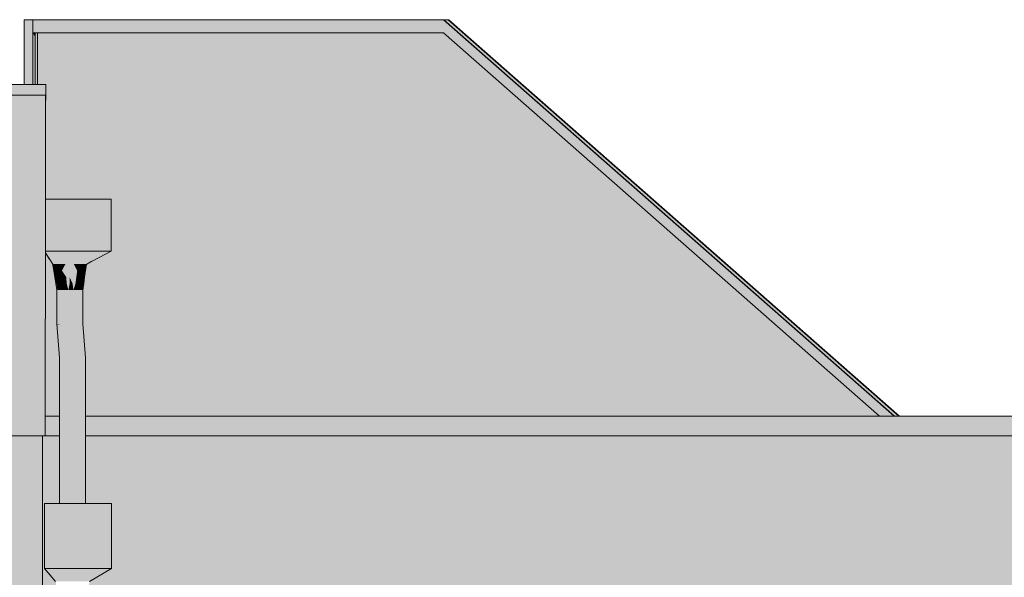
# Model space of a CAD drawing. Header units: metres. Extents: x 0 to 0.84, y 0 to 0.297.
# Tile 33 of 50: x 0.69542 to 0.70299, y 0.24433 to 0.24861. Entities that reach past the tile are written whole.
import ezdxf

# ---------------------------------------------------------------- set-up
doc = ezdxf.new("R2010")
doc.units = ezdxf.units.M
doc.layers.add('Standard', color=7, linetype='Continuous', lineweight=25)

msp = doc.modelspace()

# ---------------------------------------------------------------- hatches: boundary and pattern name
at = {"layer": 'Standard', "linetype": 'Continuous', "lineweight": 13, "true_color": 0xbababa, "transparency": 33554687}
for points in [[(0.6954548, 0.248615), (0.6954548, 0.2481153), (0.6955205, 0.2481153), (0.6955205, 0.248615)], [(0.6956177, 0.2468206), (0.6956481, 0.2467758), (0.6956177, 0.2468228)], [(0.6957394, 0.246735), (0.6957068, 0.246735), (0.6957176, 0.246685)], [(0.6957176, 0.246685), (0.6957318, 0.246685), (0.695746, 0.246685), (0.6957394, 0.246735)], [(0.6958912, 0.246685), (0.6959019, 0.246735), (0.6958856, 0.246735)], [(0.6959343, 0.246735), (0.6959357, 0.246735), (0.695975, 0.2467565)], [(0.6957786, 0.2466349), (0.695746, 0.246685), (0.6957562, 0.24661)], [(0.6959048, 0.2466349), (0.6959196, 0.246685), (0.6959054, 0.246685)], [(0.695782, 0.246585), (0.6957786, 0.2466349), (0.6957562, 0.24661)], [(0.6957949, 0.246535), (0.6958045, 0.246585), (0.6957915, 0.2466349), (0.695782, 0.246585)], [(0.6958901, 0.246585), (0.6958984, 0.246585), (0.6959043, 0.24661)], [(0.6959066, 0.246585), (0.6958984, 0.246585), (0.6958923, 0.24656)], [(0.6959031, 0.246535), (0.695905, 0.246535), (0.6959125, 0.246585)], [(0.6959132, 0.2466349), (0.6959043, 0.24661), (0.6959113, 0.24661)], [(0.6957124, 0.246535), (0.695705, 0.246535), (0.695705, 0.246275), (0.6957124, 0.246275)], [(0.6957339, 0.246535), (0.6957124, 0.246535), (0.6957124, 0.246275), (0.6957339, 0.246275)], [(0.6957124, 0.246275), (0.695705, 0.246275), (0.6957261, 0.246015), (0.6957336, 0.246015)], [(0.6957336, 0.246015), (0.6957261, 0.246015), (0.6957261, 0.244895), (0.6957336, 0.244895)], [(0.6957551, 0.246015), (0.6957336, 0.246015), (0.6957336, 0.244895), (0.6957551, 0.244895)], [(0.6956122, 0.244395), (0.6956122, 0.244895), (0.6956104, 0.244895), (0.6956104, 0.244395)], [(0.6956122, 0.244395), (0.6956104, 0.244395), (0.6956227, 0.244381), (0.6956624, 0.2443358)]]:
    msp.add_hatch(color=9, dxfattribs=at).paths.add_polyline_path(points)
at = {"layer": 'Standard', "linetype": 'Continuous', "lineweight": 13, "true_color": 0xd1d1d1, "transparency": 33554687}
for points in [[(0.6986802, 0.248615), (0.6955205, 0.248615), (0.6955205, 0.248515), (0.6986802, 0.248515), (0.7020327, 0.2455654), (0.7021464, 0.2455654)], [(0.6986802, 0.248615), (0.7021464, 0.2455654), (0.7021497, 0.2455654), (0.6986834, 0.248615)], [(0.6987169, 0.248615), (0.6986834, 0.248615), (0.7021497, 0.2455654), (0.7021829, 0.2455654)], [(0.6987169, 0.248615), (0.7021829, 0.2455654), (0.7021862, 0.2455654), (0.6987202, 0.248615)], [(0.6955205, 0.2481153), (0.6955401, 0.2481153), (0.6955401, 0.248515), (0.6955205, 0.248515)], [(0.6720643, 0.2481153), (0.6720643, 0.2479953), (0.6830732, 0.2479953), (0.6830732, 0.248035), (0.6955976, 0.248035), (0.6956177, 0.248035), (0.6956177, 0.2479953), (0.6956221, 0.2479953), (0.6956221, 0.2481153)], [(0.6961238, 0.246835), (0.6961238, 0.247235), (0.6956177, 0.247235), (0.6956177, 0.246915), (0.6956177, 0.246835)], [(0.695905, 0.246275), (0.6958972, 0.246275), (0.6959183, 0.246015), (0.6959261, 0.246015)], [(0.6956122, 0.244395), (0.6961262, 0.244395), (0.6961262, 0.244895), (0.6956122, 0.244895)]]:
    msp.add_hatch(color=254, dxfattribs=at).paths.add_polyline_path(points)
at = {"layer": 'Standard', "linetype": 'Continuous', "lineweight": 13, "transparency": 33554687}
for color, points in [(7, [(0.6955401, 0.248515), (0.6955205, 0.248515), (0.6955401, 0.2484786)]), (7, [(0.6955583, 0.248515), (0.6955583, 0.2484445), (0.6986296, 0.2484644), (0.7019711, 0.2455654), (0.7020327, 0.2455654), (0.6986802, 0.248515)]), (7, [(0.6959349, 0.246735), (0.6959247, 0.2466713), (0.6959238, 0.246665)]), (7, [(0.6959349, 0.246735), (0.6959238, 0.246665), (0.6959238, 0.2466599)]), (7, [(0.6959349, 0.246735), (0.6959249, 0.2466762), (0.6959247, 0.2466713)]), (7, [(0.6959349, 0.246735), (0.6959265, 0.2466914), (0.6959249, 0.2466762)]), (7, [(0.6959349, 0.246735), (0.6959347, 0.246735), (0.6959269, 0.246694), (0.6959265, 0.2466914)]), (7, [(0.6959347, 0.246735), (0.6959272, 0.2467045), (0.6959269, 0.246694)]), (7, [(0.6959347, 0.246735), (0.6959345, 0.246735), (0.6959292, 0.2467131), (0.6959272, 0.2467045)]), (7, [(0.6959345, 0.246735), (0.6959297, 0.246719), (0.6959292, 0.2467131)]), (7, [(0.6959345, 0.246735), (0.6959343, 0.246735), (0.6959297, 0.246719)]), (9, [(0.6958045, 0.246585), (0.6958045, 0.246535), (0.6958237, 0.246535)]), (9, [(0.6958494, 0.246585), (0.6958461, 0.24656), (0.6958644, 0.24656)]), (9, [(0.6958527, 0.24661), (0.6958494, 0.246585), (0.6958698, 0.246585)]), (253, [(0.6957339, 0.246535), (0.6957501, 0.246535), (0.6957447, 0.24656)]), (9, [(0.6958461, 0.24656), (0.6958428, 0.246535), (0.6958591, 0.246535)]), (254, [(0.6958754, 0.246535), (0.6958428, 0.246535), (0.6958428, 0.246275), (0.6958754, 0.246275)]), (7, [(0.6957339, 0.246275), (0.6957124, 0.246275), (0.6957129, 0.2462689)]), (254, [(0.6958965, 0.246015), (0.695864, 0.246015), (0.695864, 0.244895), (0.6958965, 0.244895)])]:
    msp.add_hatch(color=color, dxfattribs=at).paths.add_polyline_path(points)
at = {"layer": 'Standard', "linetype": 'Continuous', "lineweight": 13, "true_color": 0xd8d8d8, "transparency": 33554687}
for points in [[(0.6955401, 0.248515), (0.6955401, 0.2481153), (0.6955583, 0.2481153), (0.6955583, 0.248515)], [(0.6958428, 0.246275), (0.6958045, 0.246275), (0.6958256, 0.246015), (0.695864, 0.246015)], [(0.6958972, 0.246275), (0.6958754, 0.246275), (0.6958965, 0.246015), (0.6959183, 0.246015)]]:
    msp.add_hatch(color=254, dxfattribs=at).paths.add_polyline_path(points)
at = {"layer": 'Standard', "linetype": 'Continuous', "lineweight": 13, "true_color": 0xf3f3f3, "transparency": 33554687}
h = msp.add_hatch(color=7, dxfattribs=at)
h.paths.add_polyline_path([(0.6955583, 0.248515), (0.6955583, 0.2481153), (0.6956221, 0.2481153), (0.6956221, 0.2479953), (0.6956177, 0.2479953), (0.6956177, 0.247235), (0.6961238, 0.247235), (0.6961238, 0.246835), (0.695975, 0.2467565), (0.6959357, 0.246735), (0.6959348, 0.2467321), (0.6959337, 0.2467266), (0.69592, 0.2466349), (0.6959125, 0.246585), (0.695905, 0.246535), (0.695905, 0.246275), (0.6959261, 0.246015), (0.6959261, 0.2455654), (0.7020327, 0.2455654), (0.6986802, 0.248515)])
h.paths.add_polyline_path([(0.6956177, 0.2463149), (0.6956163, 0.2463149), (0.6956163, 0.2455654), (0.6957261, 0.2455654), (0.6957261, 0.246015), (0.695705, 0.246275), (0.695705, 0.246535), (0.6956974, 0.246585), (0.69569, 0.2466349), (0.6956762, 0.2467266), (0.6956752, 0.2467321), (0.6956744, 0.246735), (0.6956481, 0.2467758), (0.6956177, 0.2468206)])
for points in [[(0.6956177, 0.246915), (0.6956177, 0.248035), (0.6830732, 0.248035), (0.6830732, 0.2479953), (0.6720867, 0.2479953), (0.6720867, 0.246915)], [(0.6956177, 0.2463149), (0.6956177, 0.246915), (0.6720867, 0.246915), (0.6720867, 0.2463149)], [(0.6956163, 0.245415), (0.6956163, 0.2463149), (0.6720867, 0.2463149), (0.6720867, 0.245415)], [(0.6955967, 0.245415), (0.6953593, 0.245415), (0.6953593, 0.243775), (0.6955967, 0.243775)]]:
    msp.add_hatch(color=7, dxfattribs=at).paths.add_polyline_path(points)
at = {"layer": 'Standard', "linetype": 'Continuous', "lineweight": 13, "true_color": 0xbdbdbd, "transparency": 33554687}
for points in [[(0.6959343, 0.246735), (0.6961238, 0.246835), (0.6956177, 0.246835), (0.6956177, 0.2468326)], [(0.6958043, 0.246735), (0.6958044, 0.2466349), (0.6958303, 0.2466349)], [(0.695827, 0.246585), (0.6958431, 0.2466349), (0.6958368, 0.246735), (0.6958303, 0.2466349), (0.6958044, 0.2466349)], [(0.695877, 0.246685), (0.6958682, 0.2466349), (0.6958804, 0.2466349)], [(0.6958237, 0.246535), (0.695827, 0.246585), (0.6958045, 0.246585)], [(0.6958333, 0.246535), (0.6958494, 0.246585), (0.6958431, 0.2466349), (0.695827, 0.246585)], [(0.6958333, 0.246535), (0.6958428, 0.246535), (0.6958461, 0.24656), (0.6958494, 0.246585)], [(0.6958644, 0.24656), (0.6958698, 0.246585), (0.6958494, 0.246585)], [(0.6958698, 0.246585), (0.6958751, 0.24661), (0.6958527, 0.24661)], [(0.6958698, 0.246585), (0.6958644, 0.24656), (0.6958828, 0.24656)], [(0.6958751, 0.24661), (0.6958698, 0.246585), (0.6958901, 0.246585)], [(0.6958923, 0.24656), (0.6959019, 0.24656), (0.6959066, 0.246585)], [(0.6958591, 0.246535), (0.6958644, 0.24656), (0.6958461, 0.24656)]]:
    msp.add_hatch(color=9, dxfattribs=at).paths.add_polyline_path(points)
at = {"layer": 'Standard', "linetype": 'Continuous', "lineweight": 13, "true_color": 0xbcbcbc, "transparency": 33554687}
for points in [[(0.6956744, 0.246735), (0.6959343, 0.246735), (0.6956177, 0.2468326), (0.6956177, 0.2468228)], [(0.6957718, 0.246735), (0.6957394, 0.246735), (0.695746, 0.246685)], [(0.6957915, 0.2466349), (0.6958043, 0.246735), (0.6957718, 0.246735)], [(0.6958303, 0.2466349), (0.6958368, 0.246735), (0.6958043, 0.246735)], [(0.6958627, 0.246685), (0.6958368, 0.246735), (0.6958431, 0.2466349)], [(0.6958627, 0.246685), (0.6958693, 0.246735), (0.6958368, 0.246735)], [(0.6958693, 0.246735), (0.6958627, 0.246685), (0.695877, 0.246685)], [(0.6958856, 0.246735), (0.695877, 0.246685), (0.6958912, 0.246685)], [(0.6958431, 0.2466349), (0.6958494, 0.246585), (0.6958527, 0.24661), (0.6958627, 0.246685)], [(0.6958682, 0.2466349), (0.695877, 0.246685), (0.6958627, 0.246685)], [(0.6958751, 0.24661), (0.6958927, 0.2466349), (0.6958912, 0.246685), (0.6958804, 0.2466349), (0.6958682, 0.2466349)], [(0.6959054, 0.246685), (0.6958927, 0.2466349), (0.6959048, 0.2466349)], [(0.6958828, 0.24656), (0.6958901, 0.246585), (0.6958698, 0.246585)], [(0.6958751, 0.24661), (0.6958975, 0.24661), (0.6958927, 0.2466349)], [(0.6958984, 0.246585), (0.6959066, 0.246585), (0.6959113, 0.24661)], [(0.6958754, 0.246535), (0.6958828, 0.24656), (0.6958644, 0.24656)], [(0.6958754, 0.246535), (0.6958863, 0.246535), (0.6958923, 0.24656)], [(0.6957339, 0.246275), (0.6957124, 0.246275), (0.6957336, 0.246015), (0.6957551, 0.246015)], [(0.6959569, 0.244295), (0.6961262, 0.244395), (0.6956122, 0.244395)]]:
    msp.add_hatch(color=9, dxfattribs=at).paths.add_polyline_path(points)
at = {"layer": 'Standard', "linetype": 'Continuous', "lineweight": 13, "true_color": 0xb9b9b9, "transparency": 33554687}
for points in [[(0.6957068, 0.246735), (0.6956744, 0.246735), (0.6956892, 0.246685)], [(0.6956892, 0.246685), (0.6957034, 0.246685), (0.6957176, 0.246685), (0.6957068, 0.246735)], [(0.6959196, 0.246685), (0.6959343, 0.246735), (0.6959019, 0.246735)], [(0.6957318, 0.246685), (0.6957176, 0.246685), (0.6957285, 0.2466349)], [(0.695746, 0.246685), (0.6957318, 0.246685), (0.6957406, 0.2466349)], [(0.6959103, 0.2466349), (0.6959132, 0.2466349), (0.6959238, 0.246685)], [(0.6959132, 0.2466349), (0.6959113, 0.24661), (0.6959253, 0.246685)], [(0.695782, 0.246585), (0.6957562, 0.24661), (0.6957595, 0.246585), (0.6957629, 0.24656)], [(0.6957854, 0.246535), (0.695782, 0.246585), (0.6957629, 0.24656)], [(0.6957949, 0.246535), (0.6958045, 0.246535), (0.6958045, 0.246585)], [(0.6958984, 0.246585), (0.6958901, 0.246585), (0.6958828, 0.24656)], [(0.6959113, 0.24661), (0.6959043, 0.24661), (0.6958984, 0.246585)], [(0.6959011, 0.246535), (0.6959095, 0.246585), (0.6959019, 0.24656)], [(0.6959095, 0.246585), (0.6959011, 0.246535), (0.6959031, 0.246535)], [(0.6959031, 0.246535), (0.6959125, 0.246585), (0.6959189, 0.2466349), (0.6959095, 0.246585)], [(0.6958923, 0.24656), (0.6958828, 0.24656), (0.6958754, 0.246535)], [(0.6959019, 0.24656), (0.6958972, 0.246535), (0.6959011, 0.246535)]]:
    msp.add_hatch(color=9, dxfattribs=at).paths.add_polyline_path(points)
at = {"layer": 'Standard', "linetype": 'Continuous', "lineweight": 13, "true_color": 0xbbbbbb, "transparency": 33554687}
for points in [[(0.6957786, 0.2466349), (0.6957718, 0.246735), (0.695746, 0.246685)], [(0.6957915, 0.2466349), (0.6957718, 0.246735), (0.6957786, 0.2466349), (0.695782, 0.246585)], [(0.6957915, 0.2466349), (0.6958045, 0.246585), (0.6958044, 0.2466349), (0.6958043, 0.246735)], [(0.695877, 0.246685), (0.6958856, 0.246735), (0.6958693, 0.246735)], [(0.6959019, 0.246735), (0.6958912, 0.246685), (0.6959054, 0.246685), (0.6959196, 0.246685)], [(0.6958804, 0.2466349), (0.6958912, 0.246685), (0.695877, 0.246685)], [(0.6958927, 0.2466349), (0.6959054, 0.246685), (0.6958912, 0.246685)], [(0.6958901, 0.246585), (0.6958975, 0.24661), (0.6958751, 0.24661)], [(0.6958828, 0.24656), (0.6958923, 0.24656), (0.6958984, 0.246585)], [(0.6958975, 0.24661), (0.6959048, 0.2466349), (0.6958927, 0.2466349)], [(0.6959019, 0.24656), (0.6958923, 0.24656), (0.6958863, 0.246535)], [(0.6956122, 0.244395), (0.6956969, 0.244295), (0.6959569, 0.244295)]]:
    msp.add_hatch(color=9, dxfattribs=at).paths.add_polyline_path(points)
at = {"layer": 'Standard', "linetype": 'Continuous', "lineweight": 13, "true_color": 0xb7b7b7, "transparency": 33554687}
for points in [[(0.6959189, 0.2466349), (0.6959349, 0.246735), (0.695918, 0.2466349), (0.6959095, 0.246585)], [(0.6959224, 0.246685), (0.6959238, 0.246685), (0.6959253, 0.246685), (0.6959347, 0.246735)], [(0.6957034, 0.246685), (0.6956892, 0.246685), (0.6957041, 0.2466349)], [(0.6957285, 0.2466349), (0.6957406, 0.2466349), (0.6957318, 0.246685)], [(0.6957406, 0.2466349), (0.6957562, 0.24661), (0.695746, 0.246685)], [(0.6959048, 0.2466349), (0.6959076, 0.2466349), (0.695921, 0.246685)], [(0.695918, 0.2466349), (0.6959253, 0.246685), (0.6959113, 0.24661)], [(0.6959253, 0.246685), (0.6959238, 0.246685), (0.6959132, 0.2466349)], [(0.6959076, 0.2466349), (0.6959048, 0.2466349), (0.6958975, 0.24661)]]:
    msp.add_hatch(color=9, dxfattribs=at).paths.add_polyline_path(points)
at = {"layer": 'Standard', "linetype": 'Continuous', "lineweight": 13, "true_color": 0xb8b8b8, "transparency": 33554687}
for points in [[(0.6959189, 0.2466349), (0.6959125, 0.246585), (0.69592, 0.2466349), (0.6959349, 0.246735)], [(0.6957176, 0.246685), (0.6957034, 0.246685), (0.6957163, 0.2466349)], [(0.6959076, 0.2466349), (0.6959043, 0.24661), (0.6959132, 0.2466349), (0.6959103, 0.2466349), (0.6959224, 0.246685)], [(0.695782, 0.246585), (0.6957854, 0.246535), (0.6957949, 0.246535)], [(0.6959043, 0.24661), (0.6958975, 0.24661), (0.6958901, 0.246585)], [(0.6959076, 0.2466349), (0.6958975, 0.24661), (0.6959043, 0.24661)], [(0.6959095, 0.246585), (0.6959113, 0.24661), (0.6959066, 0.246585), (0.6959019, 0.24656)], [(0.6959095, 0.246585), (0.695918, 0.2466349), (0.6959113, 0.24661)], [(0.6957629, 0.24656), (0.6957663, 0.246535), (0.6957854, 0.246535)]]:
    msp.add_hatch(color=9, dxfattribs=at).paths.add_polyline_path(points)
at = {"layer": 'Standard', "linetype": 'Continuous', "lineweight": 13, "true_color": 0xb6b6b6, "transparency": 33554687}
for points in [[(0.695918, 0.2466349), (0.6959349, 0.246735), (0.6959253, 0.246685)], [(0.6959196, 0.246685), (0.695921, 0.246685), (0.6959224, 0.246685), (0.6959345, 0.246735)], [(0.6959349, 0.246735), (0.6959347, 0.246735), (0.6959253, 0.246685)], [(0.6957163, 0.2466349), (0.6957339, 0.24661), (0.6957406, 0.2466349), (0.6957285, 0.2466349), (0.6957176, 0.246685)], [(0.6959224, 0.246685), (0.695921, 0.246685), (0.6959076, 0.2466349)], [(0.6959238, 0.246685), (0.6959224, 0.246685), (0.6959103, 0.2466349)]]:
    msp.add_hatch(color=253, dxfattribs=at).paths.add_polyline_path(points)
at = {"layer": 'Standard', "linetype": 'Continuous', "lineweight": 13, "true_color": 0xb4b4b4, "transparency": 33554687}
for points in [[(0.6959345, 0.246735), (0.6959343, 0.246735), (0.6959196, 0.246685)], [(0.6957163, 0.2466349), (0.6957115, 0.24661), (0.6957339, 0.24661)], [(0.6957562, 0.24661), (0.6957339, 0.24661), (0.6957393, 0.246585)], [(0.6957393, 0.246585), (0.6957595, 0.246585), (0.6957562, 0.24661)]]:
    msp.add_hatch(color=253, dxfattribs=at).paths.add_polyline_path(points)
at = {"layer": 'Standard', "linetype": 'Continuous', "lineweight": 13, "true_color": 0xb5b5b5, "transparency": 33554687}
for points in [[(0.6959347, 0.246735), (0.6959345, 0.246735), (0.6959224, 0.246685)], [(0.6957041, 0.2466349), (0.6957163, 0.2466349), (0.6957034, 0.246685)], [(0.695921, 0.246685), (0.6959196, 0.246685), (0.6959048, 0.2466349)], [(0.6957163, 0.2466349), (0.6957041, 0.2466349), (0.6957115, 0.24661)], [(0.6957406, 0.2466349), (0.6957339, 0.24661), (0.6957562, 0.24661)]]:
    msp.add_hatch(color=253, dxfattribs=at).paths.add_polyline_path(points)
at = {"layer": 'Standard', "linetype": 'Continuous', "lineweight": 13, "true_color": 0xaaaaaa, "transparency": 33554687}
h = msp.add_hatch(color=253, dxfattribs=at)
h.paths.add_polyline_path([(0.6959349, 0.246735), (0.695932, 0.2467173), (0.6959301, 0.246705), (0.6959321, 0.2467173)])
h.paths.add_polyline_path([(0.6959351, 0.246735), (0.6959349, 0.246735), (0.6959337, 0.2467266)])
for points in [[(0.6959353, 0.246735), (0.6959351, 0.246735), (0.6959337, 0.2467266)], [(0.6959354, 0.246735), (0.6959353, 0.246735), (0.6959348, 0.2467321)], [(0.6959357, 0.246735), (0.6959355, 0.246735), (0.6959348, 0.2467321)], [(0.6956867, 0.246685), (0.6956879, 0.246685), (0.6956892, 0.246685), (0.6956752, 0.2467321)], [(0.6956841, 0.246685), (0.6956854, 0.246685), (0.6956752, 0.2467321)], [(0.6956854, 0.246685), (0.6956867, 0.246685), (0.6956752, 0.2467321)], [(0.6957002, 0.246585), (0.6956927, 0.2466349), (0.6956776, 0.2467195), (0.6956762, 0.2467266), (0.6956918, 0.2466349), (0.69569, 0.2466349)], [(0.69569, 0.2466349), (0.6956918, 0.2466349), (0.6956762, 0.2467266)], [(0.6956841, 0.246685), (0.6956776, 0.2467195), (0.6956927, 0.2466349)], [(0.6956962, 0.2466349), (0.6956841, 0.246685), (0.6956982, 0.24661)], [(0.6956962, 0.2466349), (0.6956854, 0.246685), (0.6956841, 0.246685)], [(0.6956927, 0.2466349), (0.6957029, 0.246585), (0.6956982, 0.24661), (0.6956841, 0.246685)], [(0.6956854, 0.246685), (0.6956962, 0.2466349), (0.6956989, 0.2466349)], [(0.6956989, 0.2466349), (0.6956867, 0.246685), (0.6956854, 0.246685)], [(0.6957015, 0.2466349), (0.6956879, 0.246685), (0.6956867, 0.246685)], [(0.6957049, 0.24661), (0.6957015, 0.2466349), (0.6956867, 0.246685), (0.6956989, 0.2466349), (0.6956962, 0.2466349)], [(0.6957041, 0.2466349), (0.6956892, 0.246685), (0.6956879, 0.246685)], [(0.6956879, 0.246685), (0.6957015, 0.2466349), (0.6957041, 0.2466349)], [(0.69569, 0.2466349), (0.6956974, 0.246585), (0.6957002, 0.246585)], [(0.6957106, 0.246535), (0.6957029, 0.246585), (0.6956927, 0.2466349), (0.6957002, 0.246585)], [(0.6956982, 0.24661), (0.6957049, 0.24661), (0.6956962, 0.2466349)], [(0.6956974, 0.246585), (0.695705, 0.246535), (0.6957087, 0.246535)], [(0.6957087, 0.246535), (0.6957002, 0.246585), (0.6956974, 0.246585)], [(0.6956982, 0.24661), (0.6957029, 0.246585), (0.6957111, 0.246585)], [(0.6957111, 0.246585), (0.6957049, 0.24661), (0.6956982, 0.24661)], [(0.6957002, 0.246585), (0.6957087, 0.246535), (0.6957106, 0.246535)], [(0.6957049, 0.24661), (0.6957115, 0.24661), (0.6957015, 0.2466349)], [(0.6957115, 0.24661), (0.6957041, 0.2466349), (0.6957015, 0.2466349)], [(0.6957029, 0.246585), (0.6957076, 0.24656), (0.6957171, 0.24656)], [(0.6957171, 0.24656), (0.6957111, 0.246585), (0.6957029, 0.246585)], [(0.6957106, 0.246535), (0.6957124, 0.246535), (0.6957076, 0.24656), (0.6957029, 0.246585)], [(0.6957049, 0.24661), (0.6957111, 0.246585), (0.6957191, 0.246585)], [(0.6957191, 0.246585), (0.6957115, 0.24661), (0.6957049, 0.24661)], [(0.6957111, 0.246585), (0.6957171, 0.24656), (0.6957265, 0.24656)], [(0.6957265, 0.24656), (0.6957191, 0.246585), (0.6957111, 0.246585)], [(0.6957076, 0.24656), (0.6957124, 0.246535), (0.6957232, 0.246535)], [(0.6957232, 0.246535), (0.6957171, 0.24656), (0.6957076, 0.24656)], [(0.6957171, 0.24656), (0.6957232, 0.246535), (0.6957339, 0.246535)], [(0.6957339, 0.246535), (0.6957265, 0.24656), (0.6957171, 0.24656)]]:
    msp.add_hatch(color=253, dxfattribs=at).paths.add_polyline_path(points)
at = {"layer": 'Standard', "linetype": 'Continuous', "lineweight": 13, "true_color": 0xbebebe, "transparency": 33554687}
for points in [[(0.6958682, 0.2466349), (0.6958627, 0.246685), (0.6958527, 0.24661)], [(0.6958044, 0.2466349), (0.6958045, 0.246585), (0.695827, 0.246585)], [(0.695827, 0.246585), (0.6958237, 0.246535), (0.6958333, 0.246535)], [(0.6958527, 0.24661), (0.6958751, 0.24661), (0.6958682, 0.2466349)], [(0.6958644, 0.24656), (0.6958591, 0.246535), (0.6958754, 0.246535)], [(0.6958863, 0.246535), (0.6958972, 0.246535), (0.6959019, 0.24656)]]:
    msp.add_hatch(color=9, dxfattribs=at).paths.add_polyline_path(points)
at = {"layer": 'Standard', "linetype": 'Continuous', "lineweight": 13, "true_color": 0xb3b3b3, "transparency": 33554687}
for points in [[(0.6957339, 0.24661), (0.6957115, 0.24661), (0.6957191, 0.246585)], [(0.6957191, 0.246585), (0.6957393, 0.246585), (0.6957339, 0.24661)], [(0.6957595, 0.246585), (0.6957393, 0.246585), (0.6957447, 0.24656)]]:
    msp.add_hatch(color=253, dxfattribs=at).paths.add_polyline_path(points)
at = {"layer": 'Standard', "linetype": 'Continuous', "lineweight": 13, "true_color": 0xb1b1b1, "transparency": 33554687}
msp.add_hatch(color=253, dxfattribs=at).paths.add_polyline_path([(0.6957393, 0.246585), (0.6957191, 0.246585), (0.6957265, 0.24656)])
at = {"layer": 'Standard', "linetype": 'Continuous', "lineweight": 13, "true_color": 0xb0b0b0, "transparency": 33554687}
for points in [[(0.6957265, 0.24656), (0.6957447, 0.24656), (0.6957393, 0.246585)], [(0.6957629, 0.24656), (0.6957447, 0.24656), (0.6957501, 0.246535)]]:
    msp.add_hatch(color=253, dxfattribs=at).paths.add_polyline_path(points)
at = {"layer": 'Standard', "linetype": 'Continuous', "lineweight": 13, "true_color": 0xb2b2b2, "transparency": 33554687}
msp.add_hatch(color=253, dxfattribs=at).paths.add_polyline_path([(0.6957447, 0.24656), (0.6957629, 0.24656), (0.6957595, 0.246585)])
at = {"layer": 'Standard', "linetype": 'Continuous', "lineweight": 13, "true_color": 0xafafaf, "transparency": 33554687}
for points in [[(0.6957447, 0.24656), (0.6957265, 0.24656), (0.6957339, 0.246535)], [(0.6957501, 0.246535), (0.6957663, 0.246535), (0.6957629, 0.24656)]]:
    msp.add_hatch(color=253, dxfattribs=at).paths.add_polyline_path(points)
at = {"layer": 'Standard', "linetype": 'Continuous', "lineweight": 13, "true_color": 0xc4c4c4, "transparency": 33554687}
for points in [[(0.6957663, 0.246535), (0.6957339, 0.246535), (0.6957339, 0.246275), (0.6957663, 0.246275)], [(0.6957874, 0.246015), (0.6957551, 0.246015), (0.6957551, 0.244895), (0.6957874, 0.244895)]]:
    msp.add_hatch(color=9, dxfattribs=at).paths.add_polyline_path(points)
at = {"layer": 'Standard', "linetype": 'Continuous', "lineweight": 13, "true_color": 0xcdcdcd, "transparency": 33554687}
for points in [[(0.6958045, 0.246535), (0.6957663, 0.246535), (0.6957663, 0.246275), (0.6958045, 0.246275)], [(0.6958256, 0.246015), (0.6957874, 0.246015), (0.6957874, 0.244895), (0.6958256, 0.244895)]]:
    msp.add_hatch(color=254, dxfattribs=at).paths.add_polyline_path(points)
at = {"layer": 'Standard', "linetype": 'Continuous', "lineweight": 13, "true_color": 0xd3d3d3, "transparency": 33554687}
for points in [[(0.6958428, 0.246535), (0.6958045, 0.246535), (0.6958045, 0.246275), (0.6958428, 0.246275)], [(0.695864, 0.246015), (0.6958256, 0.246015), (0.6958256, 0.244895), (0.695864, 0.244895)]]:
    msp.add_hatch(color=254, dxfattribs=at).paths.add_polyline_path(points)
at = {"layer": 'Standard', "linetype": 'Continuous', "lineweight": 13, "true_color": 0xd4d4d4, "transparency": 33554687}
for points in [[(0.6958972, 0.246535), (0.6958754, 0.246535), (0.6958754, 0.246275), (0.6958972, 0.246275)], [(0.6959183, 0.246015), (0.6958965, 0.246015), (0.6958965, 0.244895), (0.6959183, 0.244895)]]:
    msp.add_hatch(color=254, dxfattribs=at).paths.add_polyline_path(points)
at = {"layer": 'Standard', "linetype": 'Continuous', "lineweight": 13, "true_color": 0xcecece, "transparency": 33554687}
for points in [[(0.695905, 0.246535), (0.6958972, 0.246535), (0.6958972, 0.246275), (0.695905, 0.246275)], [(0.6959261, 0.246015), (0.6959183, 0.246015), (0.6959183, 0.244895), (0.6959261, 0.244895)]]:
    msp.add_hatch(color=254, dxfattribs=at).paths.add_polyline_path(points)
at = {"layer": 'Standard', "linetype": 'Continuous', "lineweight": 13, "true_color": 0xc8c8c8, "transparency": 33554687}
msp.add_hatch(color=9, dxfattribs=at).paths.add_polyline_path([(0.6957663, 0.246275), (0.6957339, 0.246275), (0.6957551, 0.246015), (0.6957874, 0.246015)])
at = {"layer": 'Standard', "linetype": 'Continuous', "lineweight": 13, "true_color": 0xd2d2d2, "transparency": 33554687}
msp.add_hatch(color=254, dxfattribs=at).paths.add_polyline_path([(0.6958045, 0.246275), (0.6957663, 0.246275), (0.6957874, 0.246015), (0.6958256, 0.246015)])
at = {"layer": 'Standard', "linetype": 'Continuous', "lineweight": 13, "true_color": 0xdadada, "transparency": 33554687}
msp.add_hatch(color=254, dxfattribs=at).paths.add_polyline_path([(0.6958754, 0.246275), (0.6958428, 0.246275), (0.695864, 0.246015), (0.6958965, 0.246015)])
at = {"layer": 'Standard', "linetype": 'Continuous', "lineweight": 13, "true_color": 0xd1d1d1, "transparency": 33554687}
h = msp.add_hatch(color=254, dxfattribs=at)
h.paths.add_polyline_path([(0.6959261, 0.2455654), (0.6959261, 0.245415), (0.7037064, 0.245415), (0.7037064, 0.2455654)])
h.paths.add_polyline_path([(0.6956163, 0.2455654), (0.6956163, 0.245415), (0.6957261, 0.245415), (0.6957261, 0.2455654)])
at = {"layer": 'Standard', "linetype": 'Continuous', "lineweight": 13, "transparency": 33554687}
h = msp.add_hatch(color=7, dxfattribs=at)
h.paths.add_polyline_path([(0.7037064, 0.245415), (0.7037064, 0.2455654), (0.7036566, 0.2455654), (0.7035063, 0.245415)])
h.paths.add_polyline_path([(0.6957261, 0.245415), (0.6957261, 0.2455654), (0.6956243, 0.2455654), (0.6956243, 0.245415)])
h = msp.add_hatch(color=7, dxfattribs=at)
h.paths.add_polyline_path([(0.6955967, 0.245415), (0.6953593, 0.245415), (0.6953593, 0.2451638), (0.6955967, 0.2454021)])
h.paths.add_polyline_path([(0.6955967, 0.2443777), (0.6955967, 0.2448796), (0.695595, 0.2448779), (0.695595, 0.2443779)])
at = {"layer": 'Standard', "linetype": 'Continuous', "lineweight": 13, "true_color": 0xf3f3f3, "transparency": 33554687}
h = msp.add_hatch(color=7, dxfattribs=at)
h.paths.add_polyline_path([(0.7034863, 0.245415), (0.6959261, 0.245415), (0.6959261, 0.244895), (0.6961262, 0.244895), (0.6961262, 0.244395), (0.6959932, 0.2443165), (0.6959583, 0.244295), (0.6959573, 0.2442921), (0.6959563, 0.2442866), (0.6959425, 0.2441949), (0.6959351, 0.244145), (0.6959275, 0.244095), (0.6959275, 0.243855), (0.6959346, 0.243775), (0.7034863, 0.243775)])
h.paths.add_polyline_path([(0.6955967, 0.245415), (0.6955967, 0.243775), (0.6957347, 0.243775), (0.6957275, 0.243855), (0.6957275, 0.244095), (0.69572, 0.244145), (0.6957125, 0.2441949), (0.6956988, 0.2442866), (0.6956978, 0.2442921), (0.6956969, 0.244295), (0.6956624, 0.2443358), (0.6956227, 0.244381), (0.6956104, 0.244395), (0.6956104, 0.244895), (0.6956122, 0.244895), (0.6957261, 0.244895), (0.6957261, 0.245415)])
at = {"layer": 'Standard', "linetype": 'Continuous', "lineweight": 13, "transparency": 33554687}
h = msp.add_hatch(color=7, dxfattribs=at)
h.paths.add_polyline_path([(0.6959932, 0.2443165), (0.6959583, 0.244295), (0.6959573, 0.2442921), (0.6959563, 0.2442866), (0.6959458, 0.2442168), (0.6961152, 0.2443885)])
h.paths.add_polyline_path([(0.7034863, 0.243775), (0.7034863, 0.245395), (0.7030982, 0.2450068), (0.7030982, 0.2447469), (0.7031324, 0.244761), (0.7031324, 0.243775)])
h.paths.add_polyline_path([(0.6955967, 0.245415), (0.6955967, 0.2454033), (0.6956084, 0.245415)])
h.paths.add_polyline_path([(0.6955967, 0.243775), (0.6957347, 0.243775), (0.6957275, 0.243855), (0.6957275, 0.244095), (0.69572, 0.244145), (0.6957125, 0.2441949), (0.6956988, 0.2442866), (0.6956978, 0.2442921), (0.6956969, 0.244295), (0.6956624, 0.2443358), (0.6956227, 0.244381), (0.6956104, 0.244395), (0.6956104, 0.244895), (0.6955967, 0.2448813)])
h.paths.add_polyline_path([(0.6957261, 0.244895), (0.6957261, 0.245415), (0.6956243, 0.245415), (0.6956243, 0.244895)])

# ---------------------------------------------------------------- linework, layer by layer
at = {"layer": 'Standard', "color": 7, "linetype": 'Continuous', "lineweight": 13, "transparency": 33554687}
for p, q in [((0.6954548, 0.2481151), (0.6954548, 0.248615)), ((0.6954548, 0.248615), (0.6955205, 0.248615)), ((0.6955205, 0.248615), (0.6955205, 0.2481151)), ((0.6955205, 0.248515), (0.6955205, 0.248615)), ((0.6986802, 0.248615), (0.6955205, 0.248615)), ((0.6986802, 0.248615), (0.6986834, 0.248615)), ((0.7021464, 0.2455654), (0.6986802, 0.248615)), ((0.6987169, 0.248615), (0.6986834, 0.248615)), ((0.6986834, 0.248615), (0.7021497, 0.2455654)), ((0.6987169, 0.248615), (0.6987202, 0.248615)), ((0.7021829, 0.2455654), (0.6987169, 0.248615)), ((0.6987202, 0.248615), (0.7021862, 0.2455654)), ((0.6955205, 0.248515), (0.6986802, 0.248515)), ((0.6955401, 0.248515), (0.6955401, 0.2481151)), ((0.6955583, 0.248515), (0.6955583, 0.2481151)), ((0.6986802, 0.248515), (0.7020327, 0.2455654)), ((0.6720643, 0.2481153), (0.6956221, 0.2481153)), ((0.6956221, 0.2481153), (0.6956221, 0.2479953)), ((0.6956177, 0.248035), (0.6830732, 0.248035)), ((0.6956177, 0.246915), (0.6956177, 0.248035)), ((0.6961238, 0.247235), (0.6956177, 0.247235)), ((0.6961238, 0.247235), (0.6961238, 0.246835)), ((0.6956177, 0.2463149), (0.6956177, 0.246915)), ((0.6961238, 0.246835), (0.6956177, 0.246835)), ((0.6956177, 0.246835), (0.6961238, 0.246835)), ((0.6956744, 0.246735), (0.6956177, 0.2468228)), ((0.6956481, 0.2467758), (0.6956177, 0.2468206)), ((0.6959343, 0.246735), (0.6961238, 0.246835)), ((0.6956892, 0.246685), (0.6956744, 0.246735)), ((0.6959196, 0.246685), (0.6959343, 0.246735)), ((0.69592, 0.2466349), (0.6959349, 0.246735)), ((0.6959337, 0.2467266), (0.6959351, 0.246735)), ((0.6959337, 0.2467266), (0.6959353, 0.246735)), ((0.6959347, 0.246735), (0.6959345, 0.246735)), ((0.6959355, 0.246735), (0.6959345, 0.246735)), ((0.6959349, 0.246735), (0.6959347, 0.246735)), ((0.6959348, 0.2467321), (0.6959354, 0.246735)), ((0.6959348, 0.2467321), (0.6959355, 0.246735)), ((0.6959357, 0.246735), (0.6959348, 0.2467321)), ((0.6959349, 0.246735), (0.6959349, 0.246735)), ((0.6959351, 0.246735), (0.6959349, 0.246735)), ((0.6959353, 0.246735), (0.6959351, 0.246735)), ((0.6959354, 0.246735), (0.6959353, 0.246735)), ((0.6959355, 0.246735), (0.6959354, 0.246735)), ((0.695975, 0.2467565), (0.6959357, 0.246735)), ((0.6956841, 0.246685), (0.6956752, 0.2467321)), ((0.6956854, 0.246685), (0.6956752, 0.2467321)), ((0.6956867, 0.246685), (0.6956752, 0.2467321)), ((0.69569, 0.2466349), (0.6956762, 0.2467266)), ((0.6956918, 0.2466349), (0.6956762, 0.2467266)), ((0.6957041, 0.2466349), (0.6956892, 0.246685)), ((0.6959048, 0.2466349), (0.6959196, 0.246685)), ((0.6956974, 0.246585), (0.69569, 0.2466349)), ((0.695705, 0.246535), (0.6956974, 0.246585)), ((0.6957115, 0.24661), (0.6957041, 0.2466349)), ((0.6957191, 0.246585), (0.6957115, 0.24661)), ((0.6958901, 0.246585), (0.6958975, 0.24661)), ((0.6958975, 0.24661), (0.6959048, 0.2466349)), ((0.695905, 0.246535), (0.6959125, 0.246585)), ((0.6959125, 0.246585), (0.69592, 0.2466349)), ((0.695705, 0.246275), (0.695705, 0.246535)), ((0.695905, 0.246275), (0.695905, 0.246535)), ((0.6956163, 0.245415), (0.6956163, 0.2463149)), ((0.6957261, 0.246015), (0.695705, 0.246275)), ((0.6959261, 0.246015), (0.695905, 0.246275)), ((0.6957261, 0.244895), (0.6957261, 0.246015)), ((0.6959261, 0.244895), (0.6959261, 0.246015)), ((0.6956163, 0.2455654), (0.6957261, 0.2455654)), ((0.6959261, 0.2455654), (0.7037064, 0.2455654)), ((0.6893066, 0.245415), (0.6956163, 0.245415)), ((0.6955967, 0.243775), (0.6955967, 0.245415)), ((0.6957261, 0.245415), (0.6956163, 0.245415)), ((0.6957261, 0.245415), (0.6956163, 0.245415)), ((0.7037064, 0.245415), (0.6959261, 0.245415)), ((0.7034863, 0.245415), (0.6959261, 0.245415)), ((0.6956104, 0.244395), (0.6956104, 0.244895)), ((0.6956122, 0.244895), (0.6956104, 0.244895)), ((0.6956122, 0.244395), (0.6956122, 0.244895)), ((0.6961262, 0.244895), (0.6956122, 0.244895)), ((0.6961262, 0.244895), (0.6961262, 0.244395)), ((0.6956227, 0.244381), (0.6956104, 0.244395)), ((0.6961262, 0.244395), (0.6956122, 0.244395)), ((0.6956969, 0.244295), (0.6956122, 0.244395)), ((0.6956122, 0.244395), (0.6961262, 0.244395)), ((0.6959569, 0.244295), (0.6961262, 0.244395)), ((0.6956624, 0.2443358), (0.6956227, 0.244381))]:
    msp.add_line(p, q, dxfattribs=at)

doc.saveas('drawing.dxf')
